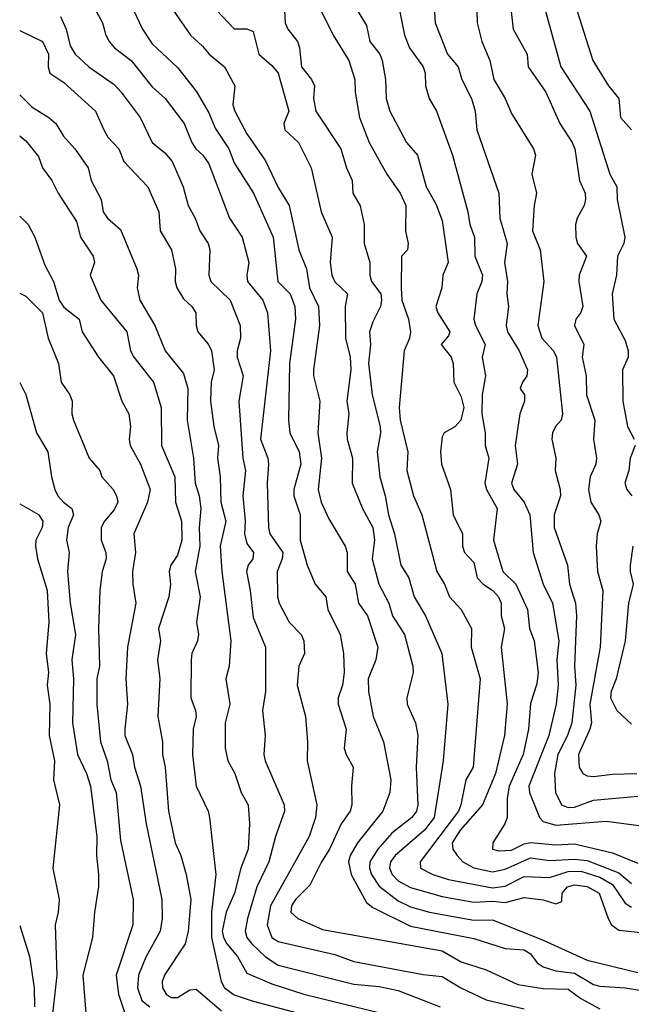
# Model space of a CAD drawing. Header units: metres. Extents: x -46681 to -43747, y -240911 to -237677.
# Tile 121 of 256: x -46681 to -46633, y -240019 to -239941. Entities that reach past the tile are written whole.
import ezdxf

# ---------------------------------------------------------------- set-up
doc = ezdxf.new("R2010")
doc.units = ezdxf.units.M
doc.layers.add('CONTOUR_INDEX', color=1, linetype='Continuous')
doc.layers.add('CONTOUR_INTER', color=3, linetype='Continuous')

msp = doc.modelspace()

# ---------------------------------------------------------------- linework, layer by layer
at = {"layer": 'CONTOUR_INDEX'}
for points, elevation in [([(-46642.371, -239938.02), (-46641.976, -239941.52), (-46640.864, -239943.52), (-46640.786, -239944.52), (-46639.38, -239946.52), (-46638.276, -239949.02), (-46637.282, -239950.52), (-46637.067, -239951.02), (-46636.696, -239953.52), (-46636.268, -239954.52), (-46636.219, -239955.02), (-46636.347, -239955.52), (-46636.887, -239956.52), (-46637.016, -239957.02), (-46637, -239958.02), (-46636.869, -239958.52), (-46636.163, -239959.52), (-46636.731, -239961.02), (-46636.765, -239961.52), (-46636.438, -239963.52), (-46636.595, -239963.979), (-46636.99, -239964.52), (-46637.106, -239965.02), (-46636.357, -239966.52), (-46636.499, -239967.52), (-46636.175, -239969.02), (-46636.149, -239970.52), (-46635.483, -239972.52), (-46635.6, -239974.02), (-46635.356, -239975.52), (-46635.417, -239976.02), (-46635.861, -239977.02), (-46635.986, -239978.02), (-46635.809, -239979.02), (-46635.177, -239980.02), (-46635.027, -239980.52), (-46635.295, -239981.52), (-46635.393, -239982.52), (-46635.272, -239984.52), (-46634.856, -239986.02), (-46635.057, -239990.52), (-46635.88, -239995.02), (-46635.768, -239996.52), (-46635.879, -239997.02), (-46636.779, -239999.02), (-46636.73, -240000.02), (-46636.437, -240000.52), (-46636.095, -240000.72), (-46635.595, -240000.76), (-46634.095, -240000.572), (-46632.166, -240000.52)], 115), ([(-46675.348, -239939.52), (-46674.534, -239941.02), (-46674.264, -239942.02), (-46673.995, -239942.52), (-46673.588, -239943.02), (-46672.265, -239944.02), (-46670.595, -239946.113), (-46669.559, -239947.02), (-46668.042, -239949.02), (-46667.446, -239950.52), (-46667.125, -239951.02), (-46666.566, -239951.52), (-46666.095, -239952.208), (-46664.448, -239956.52), (-46663.458, -239958.02), (-46662.915, -239960.02), (-46663.074, -239961.02), (-46663.031, -239961.52), (-46661.82, -239963.02), (-46661.458, -239964.02), (-46661.205, -239967.02), (-46662, -239974.02), (-46661.418, -239975.52), (-46661.369, -239976.02), (-46661.472, -239977.52), (-46661.371, -239981.02), (-46661.265, -239981.52), (-46660.217, -239983.02), (-46660.278, -239983.52), (-46660.688, -239984.52), (-46660.66, -239986.52), (-46660.518, -239987.02), (-46659.738, -239988.52), (-46658.785, -239989.52), (-46658.554, -239990.02), (-46658.517, -239991.02), (-46658.968, -239992.02), (-46659.084, -239993.52), (-46658.437, -239996.02), (-46658.266, -239998.02), (-46658.291, -239999.52), (-46657.527, -240003.02), (-46657.633, -240004.02), (-46658.138, -240005.52), (-46661.199, -240011.02), (-46661.467, -240012.52), (-46661.095, -240013.516), (-46660.595, -240013.853), (-46656.095, -240014.86), (-46654.595, -240015.417), (-46649.095, -240016.455), (-46647.595, -240016.611), (-46646.123, -240017.52), (-46644.095, -240018.468), (-46641.095, -240019.179)], 125), ([(-46657.215, -239940.02), (-46656.245, -239942.02), (-46654.986, -239944.02), (-46654.532, -239945.52), (-46654.485, -239946.52), (-46654.142, -239948.52), (-46653.373, -239950.52), (-46651.986, -239953.02), (-46650.922, -239954.52), (-46650.468, -239955.52), (-46650.515, -239957.52), (-46650.28, -239958.52), (-46650.355, -239959.02), (-46650.831, -239959.52), (-46650.86, -239962.02), (-46650.793, -239963.02), (-46650.279, -239964.52), (-46650.108, -239965.52), (-46650.186, -239966.02), (-46650.618, -239967.02), (-46651, -239971.52), (-46650.924, -239972.52), (-46650.318, -239975.02), (-46650.389, -239976.52), (-46649.859, -239978.52), (-46649.206, -239980.02), (-46648.022, -239984.52), (-46647.408, -239985.52), (-46647.02, -239986.52), (-46646.085, -239987.52), (-46645.274, -239989.02), (-46645.297, -239990.52), (-46644.586, -239993.02), (-46645.151, -240000.02), (-46645.712, -240001.02), (-46646.106, -240003.02), (-46646.314, -240003.52), (-46649.352, -240007.52), (-46649.325, -240008.02), (-46648.328, -240008.52), (-46647.095, -240008.913), (-46643.595, -240009.581), (-46642.595, -240009.456), (-46641.095, -240008.683), (-46639.095, -240008.755), (-46637.595, -240008.295), (-46636.595, -240008.267), (-46635.095, -240008.739), (-46634.095, -240009.325), (-46633.095, -240010.794), (-46632.595, -240011.114)], 120), ([(-46681.095, -239956.366), (-46680.431, -239957.02), (-46679.888, -239958.02), (-46679.095, -239960.233), (-46678.424, -239961.52), (-46677.966, -239963.02), (-46677.595, -239963.569), (-46676.39, -239964.52), (-46676.154, -239965.52), (-46674.851, -239967.52), (-46673.667, -239969.02), (-46672.984, -239971.02), (-46672.45, -239972.02), (-46672.309, -239973.02), (-46672.412, -239974.02), (-46672.343, -239974.52), (-46671.508, -239976.02), (-46670.744, -239978.02), (-46670.963, -239979.02), (-46672.047, -239981.52), (-46671.9, -239983.02), (-46672.139, -239984.52), (-46672.127, -239985.52), (-46671.898, -239987.02), (-46672.546, -239990.52), (-46672.671, -239993.02), (-46672.538, -239995.02), (-46672.765, -239997.02), (-46672.771, -239997.52), (-46672.155, -239999.02), (-46671.996, -240000.02), (-46671.527, -240001.52), (-46671.069, -240004.52), (-46669.816, -240010.52), (-46669.807, -240012.02), (-46669.965, -240013.02), (-46671.095, -240015.075), (-46671.679, -240016.52), (-46671.76, -240017.52), (-46671.409, -240018.52), (-46670.772, -240019.02)], 130)]:
    msp.add_lwpolyline(points, dxfattribs=dict(at, elevation=elevation))
at = {"layer": 'CONTOUR_INTER'}
for points, elevation in [([(-46648.444, -239936.52), (-46648.147, -239941.02), (-46647.163, -239943.52), (-46646.316, -239944.52), (-46646.037, -239945.52), (-46645.28, -239947.02), (-46644.991, -239948.02), (-46644.859, -239949.52), (-46643.112, -239954.52), (-46643.027, -239956.52), (-46642.446, -239958.52), (-46642.66, -239960.02), (-46642.419, -239961.52), (-46642.465, -239962.52), (-46642.327, -239963.52), (-46642.524, -239965.02), (-46642.418, -239965.52), (-46641.485, -239967.02), (-46640.824, -239968.52), (-46640.879, -239969.02), (-46641.235, -239969.52), (-46641.4, -239970.02), (-46641.071, -239970.52), (-46641.062, -239971.02), (-46641.437, -239972.02), (-46641.801, -239974.52), (-46641.617, -239976.02), (-46642.098, -239977.52), (-46641.915, -239978.02), (-46641.083, -239979.02), (-46640.641, -239980.02), (-46640.38, -239983.02), (-46639.583, -239985.52), (-46638.851, -239987.02), (-46638.356, -239990.02), (-46638.494, -239991.52), (-46638.393, -239993.52), (-46638.545, -239995.02), (-46639.144, -239997.52), (-46640.733, -240001.52), (-46640.678, -240002.02), (-46639.886, -240004.02), (-46639.595, -240004.316), (-46638.595, -240004.612), (-46634.595, -240004.3), (-46631.595, -240004.71)], 117), ([(-46644.934, -239937.02), (-46644.829, -239941.02), (-46644.455, -239942.52), (-46643.81, -239944.02), (-46643.487, -239945.52), (-46642.609, -239947.02), (-46642.095, -239948.214), (-46640.366, -239951.02), (-46640.207, -239951.52), (-46640.481, -239953.02), (-46640.129, -239954.52), (-46640.309, -239955.52), (-46640.426, -239957.52), (-46639.835, -239959.02), (-46639.54, -239961.52), (-46640.019, -239965.02), (-46639.691, -239966.02), (-46638.772, -239967.02), (-46638.538, -239967.52), (-46638.068, -239972.02), (-46638.159, -239972.52), (-46638.615, -239973.02), (-46638.861, -239973.52), (-46638.908, -239974.02), (-46638.58, -239975.52), (-46638.633, -239976.52), (-46638.244, -239978.02), (-46638.227, -239978.52), (-46638.729, -239980.02), (-46638.713, -239981.02), (-46637.67, -239984.02), (-46637.5, -239985.52), (-46637.035, -239987.02), (-46636.948, -239988.02), (-46637.094, -239992.02), (-46636.991, -239993.52), (-46637.322, -239996.52), (-46637.672, -239997.52), (-46638.417, -239999.02), (-46638.69, -240000.52), (-46638.618, -240002.02), (-46638.144, -240003.02), (-46637.595, -240003.231), (-46637.095, -240003.183), (-46635.595, -240002.627), (-46632.095, -240002.331)], 116), ([(-46639.686, -239939.02), (-46638.193, -239944.52), (-46635.896, -239948.02), (-46634.291, -239953.02), (-46633.74, -239954.02), (-46633.725, -239955.02), (-46633.103, -239958.02), (-46633.186, -239958.52), (-46633.698, -239959.52), (-46633.769, -239961.02), (-46634.106, -239962.52), (-46633.973, -239964.52), (-46633.095, -239966.198), (-46632.838, -239967.02), (-46632.841, -239967.52), (-46633.301, -239968.52), (-46633.276, -239971.02), (-46632.897, -239973.02), (-46632.382, -239974.02)], 114), ([(-46637.074, -239939.52), (-46635.654, -239944.02), (-46634.413, -239946.02), (-46633.582, -239947.02), (-46633.455, -239948.52), (-46632.595, -239949.512)], 113), ([(-46677.851, -239940.52), (-46677.397, -239941.52), (-46677.095, -239942.864), (-46676.704, -239943.52), (-46675.615, -239944.52), (-46673.595, -239945.929), (-46673.045, -239946.52), (-46671.533, -239948.52), (-46670.595, -239950.504), (-46669.595, -239951.339), (-46669.002, -239952.02), (-46668.13, -239954.02), (-46667.742, -239955.52), (-46667.186, -239956.52), (-46666.815, -239957.52), (-46666.158, -239958.52), (-46666.02, -239959.02), (-46666.103, -239961.02), (-46665.941, -239961.52), (-46664.412, -239963.02), (-46663.61, -239965.02), (-46663.578, -239966.02), (-46663.847, -239967.02), (-46663.849, -239967.52), (-46663.387, -239969.02), (-46663.731, -239971.02), (-46663.413, -239975.52), (-46663.181, -239976.52), (-46663.391, -239978.52), (-46663.209, -239980.52), (-46663.269, -239981.52), (-46663.095, -239982.305), (-46662.546, -239983.02), (-46662.6, -239983.52), (-46662.974, -239984.02), (-46663.12, -239984.52), (-46662.819, -239986.02), (-46662.595, -239988.164), (-46661.614, -239990.52), (-46661.603, -239994.02), (-46661.831, -239995.52), (-46661.626, -239997.52), (-46661.727, -239999.02), (-46661.621, -239999.52), (-46660.129, -240003.02), (-46660.098, -240003.52), (-46660.818, -240005.52), (-46661.353, -240007.52), (-46662.293, -240009.52), (-46663.033, -240012.02), (-46663.219, -240013.02), (-46663.087, -240013.52), (-46662.696, -240014.02), (-46661.595, -240015.061), (-46660.595, -240015.716), (-46654.595, -240017.226), (-46652.595, -240017.413), (-46651.095, -240017.727), (-46647.763, -240019.02)], 126), ([(-46672.071, -239940.02), (-46671.357, -239941.52), (-46670.595, -239942.694), (-46668.595, -239944.565), (-46667.095, -239946.459), (-46666.095, -239948.152), (-46665.595, -239949.391), (-46664.52, -239951.02), (-46664.095, -239952.139), (-46662.555, -239954.52), (-46660.988, -239958.02), (-46660.616, -239961.52), (-46659.658, -239962.52), (-46659.268, -239963.52), (-46659.236, -239964.52), (-46659.713, -239968.02), (-46659.791, -239972.52), (-46659.676, -239973.52), (-46658.929, -239975.02), (-46658.803, -239976.02), (-46659.37, -239978.02), (-46659.355, -239978.52), (-46658.852, -239980.02), (-46658.849, -239982.02), (-46658.309, -239984.02), (-46657.661, -239985.52), (-46656.827, -239986.52), (-46656.671, -239987.52), (-46655.678, -239989.52), (-46655.43, -239991.02), (-46655.36, -239992.52), (-46655.494, -239993.52), (-46655.845, -239994.52), (-46655.831, -239995.02), (-46655.208, -239997.02), (-46655.362, -239998.52), (-46655.215, -239999.02), (-46654.642, -240000.02), (-46654.79, -240001.52), (-46654.757, -240003.02), (-46654.894, -240003.52), (-46655.609, -240004.52), (-46656.525, -240006.52), (-46657.167, -240007.52), (-46658.095, -240009.375), (-46659.228, -240010.52), (-46659.536, -240011.02), (-46659.584, -240011.52), (-46659.04, -240012.02), (-46657.095, -240012.894), (-46647.595, -240014.588), (-46646.095, -240015.45), (-46644.095, -240016.073), (-46641.595, -240017.254), (-46639.595, -240017.577), (-46637.595, -240017.613), (-46636.595, -240018.364), (-46635.095, -240019.182)], 124), ([(-46668.914, -239940.02), (-46667.552, -239942.02), (-46666.595, -239942.876), (-46666.077, -239943.52), (-46664.845, -239944.52), (-46664.028, -239946.02), (-46664.187, -239947.52), (-46664.047, -239948.02), (-46663.095, -239949.837), (-46661.595, -239951.959), (-46660.595, -239954.076), (-46659.727, -239955.52), (-46658.955, -239959.02), (-46658.352, -239960.52), (-46658.113, -239962.02), (-46657.391, -239963.52), (-46657.314, -239965.02), (-46657.807, -239968.52), (-46657.807, -239969.02), (-46657.306, -239971.02), (-46657.444, -239973.52), (-46657.159, -239975.52), (-46657.44, -239978.02), (-46657.188, -239979.02), (-46656.595, -239980.332), (-46655.28, -239982.52), (-46655.142, -239983.02), (-46655.122, -239984.52), (-46654.497, -239985.52), (-46654.223, -239987.02), (-46653.521, -239988.02), (-46652.689, -239990.52), (-46652.847, -239991.52), (-46653.462, -239993.02), (-46653.441, -239994.02), (-46653.08, -239996.02), (-46652.254, -239998.02), (-46651.66, -240001.02), (-46651.745, -240002.02), (-46652.305, -240003.52), (-46654.32, -240006.02), (-46654.894, -240007.02), (-46655.035, -240007.52), (-46654.801, -240008.52), (-46653.595, -240010.744), (-46653.095, -240011.153), (-46650.095, -240012.616), (-46645.095, -240013.594), (-46642.595, -240014.391), (-46641.095, -240014.501), (-46640.595, -240014.82), (-46640.073, -240015.52), (-46639.595, -240015.86), (-46638.595, -240016.155), (-46637.095, -240016.339), (-46635.595, -240017.258), (-46635.095, -240017.386), (-46633.095, -240017.506), (-46631.595, -240017.737)], 123), ([(-46665.5, -239940.02), (-46664.095, -239941.494), (-46663.095, -239941.503), (-46662.595, -239941.708), (-46662.128, -239943.52), (-46661.095, -239944.414), (-46660.595, -239945.023), (-46659.766, -239948.02), (-46660.143, -239949.02), (-46660.073, -239949.52), (-46658.991, -239950.52), (-46657.987, -239952.52), (-46657.191, -239956.02), (-46656.316, -239958.02), (-46656.49, -239960.02), (-46656.358, -239961.02), (-46656.095, -239961.564), (-46655.106, -239962.52), (-46655.3, -239963.52), (-46655.263, -239966.02), (-46654.887, -239967.52), (-46654.841, -239968.52), (-46655.144, -239971.02), (-46654.993, -239972.02), (-46655.158, -239973.52), (-46655.131, -239974.02), (-46654.713, -239975.52), (-46654.72, -239977.52), (-46653.908, -239979.52), (-46653.095, -239981.02), (-46652.97, -239982.02), (-46653.16, -239983.52), (-46652.617, -239985.52), (-46651.825, -239987.02), (-46651.543, -239988.02), (-46650.596, -239989.52), (-46649.91, -239992.02), (-46649.896, -239992.52), (-46650.397, -239994.52), (-46650.374, -239995.02), (-46649.716, -239996.52), (-46649.52, -239997.52), (-46649.664, -240000.02), (-46649.516, -240003.02), (-46649.628, -240003.52), (-46649.991, -240004.02), (-46651.595, -240005.256), (-46652.705, -240006.52), (-46653.344, -240007.52), (-46653.367, -240008.02), (-46653.21, -240008.52), (-46652.595, -240009.454), (-46651.095, -240010.616), (-46650.095, -240011.094), (-46648.595, -240011.517), (-46645.095, -240012.148), (-46643.595, -240012.121), (-46639.595, -240013.723), (-46636.095, -240015.316), (-46632.095, -240016.284)], 122), ([(-46660.098, -239940.02), (-46660.055, -239941.02), (-46659.839, -239941.52), (-46659.077, -239942.52), (-46658.911, -239943.02), (-46658.757, -239944.52), (-46657.945, -239945.52), (-46657.725, -239946.02), (-46657.788, -239947.02), (-46657.607, -239948.02), (-46655.639, -239951.02), (-46655.188, -239952.52), (-46654.737, -239953.52), (-46654.677, -239954.52), (-46654.095, -239955.531), (-46653.77, -239957.02), (-46653.777, -239958.52), (-46653.336, -239960.02), (-46653.337, -239961.02), (-46653.207, -239961.52), (-46652.472, -239962.52), (-46652.419, -239963.02), (-46652.473, -239963.52), (-46653.095, -239964.717), (-46653.348, -239965.52), (-46653.286, -239966.52), (-46653.444, -239968.02), (-46653.143, -239970.52), (-46652.507, -239973.02), (-46652.478, -239973.52), (-46652.753, -239975.02), (-46652.531, -239977.02), (-46652.105, -239978.52), (-46651.857, -239980.02), (-46651.374, -239981.52), (-46650.863, -239984.02), (-46650.245, -239985.02), (-46649.806, -239986.52), (-46648.924, -239988.02), (-46647.63, -239991.02), (-46647.141, -239995.02), (-46647.508, -239999.52), (-46648.227, -240004.02), (-46648.99, -240005.02), (-46651.336, -240007.02), (-46651.684, -240007.52), (-46651.772, -240008.02), (-46651.55, -240008.52), (-46651.093, -240009.02), (-46650.095, -240009.563), (-46647.595, -240010.281), (-46645.095, -240010.714), (-46643.595, -240010.654), (-46642.595, -240010.751), (-46641.095, -240010.353), (-46639.595, -240010.541), (-46638.595, -240010.842), (-46638.095, -240010.658), (-46638.088, -240010.02), (-46637.672, -240009.52), (-46637.095, -240009.352), (-46636.095, -240009.479), (-46635.138, -240010.02), (-46634.443, -240012.02), (-46634.159, -240012.52), (-46633.595, -240012.947), (-46631.595, -240013.16)], 121), ([(-46654.323, -239940.02), (-46653.595, -239941.239), (-46653.334, -239942.52), (-46652.537, -239943.52), (-46652.342, -239944.02), (-46652.084, -239945.52), (-46652.044, -239947.02), (-46651.745, -239948.02), (-46650.436, -239950.52), (-46649.556, -239951.52), (-46648.873, -239954.02), (-46648.095, -239955.363), (-46647.595, -239956.704), (-46647.12, -239960.02), (-46647.531, -239961.02), (-46647.616, -239962.02), (-46648.092, -239963.52), (-46647.942, -239964.02), (-46646.991, -239965.52), (-46647.095, -239965.827), (-46647.67, -239966.52), (-46646.873, -239967.52), (-46646.723, -239968.02), (-46646.677, -239969.52), (-46646.095, -239970.665), (-46645.891, -239971.52), (-46646.114, -239972.52), (-46646.595, -239973.051), (-46647.425, -239973.52), (-46647.595, -239973.834), (-46647.734, -239975.02), (-46647.649, -239976.02), (-46646.947, -239978.02), (-46646.72, -239980.02), (-46645.981, -239981.52), (-46645.978, -239982.52), (-46645.828, -239983.02), (-46645.095, -239983.808), (-46644.818, -239985.02), (-46644.341, -239985.52), (-46643.589, -239986.02), (-46643.132, -239986.52), (-46642.915, -239987.02), (-46642.91, -239988.02), (-46642.662, -239989.02), (-46642.906, -239990.52), (-46642.436, -239995.02), (-46642.66, -239997.52), (-46643.379, -240000.52), (-46644.389, -240003.02), (-46646.165, -240005.02), (-46646.798, -240006.02), (-46646.759, -240006.52), (-46646.399, -240007.02), (-46645.946, -240007.52), (-46645.095, -240008), (-46643.595, -240008.323), (-46642.595, -240008.097), (-46640.595, -240007.217), (-46639.095, -240007.431), (-46637.095, -240007.303), (-46636.095, -240007.425), (-46633.595, -240008.41), (-46632.595, -240009.247)], 119), ([(-46650.971, -239940.02), (-46650.59, -239942.02), (-46650.184, -239943.02), (-46649.092, -239944.52), (-46648.945, -239945.02), (-46648.905, -239946.02), (-46648.635, -239947.02), (-46648.033, -239948.02), (-46646.782, -239951.52), (-46645.562, -239956.02), (-46645.393, -239957.02), (-46645.033, -239958.02), (-46645.019, -239959.52), (-46644.411, -239961.02), (-46644.453, -239961.52), (-46644.848, -239962.52), (-46645.074, -239964.52), (-46644.964, -239965.02), (-46644.199, -239966.52), (-46644.421, -239967.52), (-46644.153, -239969.02), (-46644.424, -239970.52), (-46644.451, -239972.02), (-46644.183, -239973.52), (-46644.193, -239974.52), (-46643.894, -239975.52), (-46644.203, -239977.52), (-46644.071, -239978.02), (-46643.241, -239979.52), (-46643.518, -239982.02), (-46642.79, -239984.52), (-46641.743, -239985.52), (-46640.834, -239987.52), (-46640.677, -239989.02), (-46640.301, -239990.02), (-46639.981, -239992.52), (-46640.095, -239993.43), (-46640.595, -239994.972), (-46640.764, -239997.02), (-46641.185, -239999.02), (-46642.288, -240001.52), (-46642.435, -240002.52), (-46642.433, -240004.02), (-46642.615, -240004.52), (-46643.577, -240006.02), (-46643.602, -240006.52), (-46643.095, -240006.656), (-46642.095, -240006.601), (-46641.095, -240006.088), (-46640.595, -240005.998), (-46638.595, -240006.189), (-46637.095, -240006.09), (-46634.095, -240006.825), (-46632.095, -240007.64)], 118), ([(-46681.095, -239941.636), (-46679.274, -239942.52), (-46678.814, -239943.52), (-46678.842, -239944.52), (-46678.709, -239945.02), (-46677.595, -239945.761), (-46675.074, -239948.02), (-46674.435, -239949.52), (-46674.095, -239950.095), (-46673.221, -239951.02), (-46672.826, -239952.02), (-46670.922, -239954.02), (-46670.073, -239956.02), (-46669.945, -239957.52), (-46669.053, -239959.02), (-46668.746, -239960.52), (-46668.77, -239961.52), (-46668.644, -239962.02), (-46668.095, -239962.903), (-46667.437, -239963.52), (-46667.124, -239964.02), (-46667.106, -239965.02), (-46666.961, -239965.52), (-46666.127, -239966.52), (-46665.89, -239967.02), (-46665.663, -239968.52), (-46665.925, -239969.52), (-46665.966, -239971.02), (-46665.701, -239973.02), (-46665.321, -239974.52), (-46665.401, -239975.52), (-46665.205, -239977.02), (-46665.134, -239979.02), (-46664.761, -239980.52), (-46665.2, -239982.52), (-46665.079, -239984.52), (-46664.366, -239990.02), (-46664.476, -239992.02), (-46664.753, -239993.02), (-46664.433, -239995.02), (-46664.802, -239996.52), (-46664.812, -239998.52), (-46664.595, -239999.531), (-46664.039, -240000.52), (-46663.538, -240002.02), (-46662.991, -240003.02), (-46662.877, -240004.52), (-46662.988, -240006.52), (-46663.558, -240008.02), (-46664.056, -240010.02), (-46664.72, -240011.52), (-46665.044, -240013.02), (-46664.939, -240013.52), (-46664.661, -240014.02), (-46663.82, -240015.02), (-46663.095, -240016.352), (-46661.095, -240017.203), (-46658.575, -240018.02), (-46652.095, -240019.596)], 127), ([(-46681.095, -239946.742), (-46680.095, -239947.726), (-46678.778, -239948.52), (-46678.223, -239949.02), (-46677.63, -239950.02), (-46676.722, -239951.02), (-46675.672, -239952.52), (-46675.426, -239953.52), (-46674.643, -239955.02), (-46674.487, -239956.02), (-46674.143, -239956.52), (-46673.095, -239957.404), (-46671.811, -239960.52), (-46671.676, -239961.02), (-46671.776, -239962.02), (-46671.568, -239963.02), (-46670.379, -239965.02), (-46669.549, -239967.02), (-46668.095, -239968.819), (-46667.754, -239970.02), (-46667.806, -239972.52), (-46667.326, -239975.52), (-46667.183, -239977.52), (-46666.863, -239978.52), (-46666.735, -239979.52), (-46666.877, -239981.02), (-46666.8, -239982.52), (-46667.191, -239984.52), (-46666.781, -239986.52), (-46667.086, -239988.52), (-46666.924, -239989.52), (-46667.002, -239990.02), (-46667.443, -239991.02), (-46667.492, -239991.52), (-46667.529, -239994.52), (-46667.153, -239995.52), (-46667.101, -239996.02), (-46667.351, -239997.02), (-46667.398, -239999.02), (-46667.098, -240001.52), (-46666.154, -240003.52), (-46666.052, -240004.02), (-46665.555, -240008.52), (-46665.873, -240011.52), (-46665.896, -240013.52), (-46665.117, -240017.02), (-46664.843, -240017.52), (-46664.095, -240018.063), (-46662.595, -240018.567), (-46654.595, -240020.694)], 128), ([(-46681.095, -239949.984), (-46680.595, -239950.382), (-46679.595, -239951.623), (-46679.286, -239952.52), (-46678.538, -239953.52), (-46678.047, -239954.52), (-46676.595, -239956.776), (-46676.285, -239958.02), (-46675.26, -239959.52), (-46675.163, -239960.02), (-46675.501, -239961.02), (-46674.66, -239963.02), (-46672.595, -239965.52), (-46672.309, -239967.02), (-46672.049, -239967.52), (-46670.498, -239969.52), (-46669.872, -239971.52), (-46669.838, -239974.52), (-46668.794, -239977.02), (-46668.749, -239979.02), (-46668.26, -239980.52), (-46668.239, -239982.02), (-46668.595, -239983.21), (-46669.12, -239984.02), (-46669.242, -239984.52), (-46669.136, -239985.52), (-46669.268, -239986.52), (-46670.08, -239989.02), (-46669.935, -239990.02), (-46670.18, -239991.52), (-46669.989, -239993.02), (-46670.14, -239996.02), (-46669.765, -239998.02), (-46669.773, -239999.02), (-46669.556, -240000.02), (-46669.304, -240003.52), (-46668.766, -240006.02), (-46668.307, -240007.02), (-46667.885, -240008.52), (-46667.537, -240010.52), (-46667.74, -240013.02), (-46667.982, -240014.02), (-46669.595, -240016.445), (-46669.807, -240017.02), (-46669.76, -240017.52), (-46669.474, -240018.02), (-46669.095, -240018.27), (-46668.595, -240018.29), (-46667.595, -240017.666), (-46667.095, -240017.611), (-46665.095, -240019.346)], 129), ([(-46681.095, -239962.451), (-46680.595, -239962.687), (-46679.295, -239964.02), (-46678.824, -239966.02), (-46678.013, -239968.02), (-46677.802, -239969.52), (-46677.114, -239970.52), (-46676.935, -239971.02), (-46676.95, -239972.02), (-46676.834, -239972.52), (-46675.59, -239975.52), (-46674.753, -239976.52), (-46674.58, -239977.02), (-46673.691, -239978.02), (-46673.41, -239978.52), (-46673.305, -239979.02), (-46673.595, -239979.64), (-46674.36, -239980.52), (-46674.635, -239981.02), (-46674.636, -239982.02), (-46674.252, -239983.02), (-46674.232, -239983.52), (-46674.553, -239984.52), (-46674.728, -239986.02), (-46674.85, -239989.02), (-46674.772, -239992.02), (-46674.981, -239993.02), (-46674.979, -239995.02), (-46674.683, -239998.02), (-46674.165, -239999.52), (-46673.868, -240001.02), (-46673.441, -240002.02), (-46673.095, -240005.822), (-46672.101, -240010.52), (-46672.113, -240012.52), (-46673.446, -240016.52), (-46673.27, -240018.02), (-46672.767, -240019.52)], 131), ([(-46681.095, -239969.54), (-46680.595, -239970.488), (-46679.773, -239973.52), (-46678.875, -239975.02), (-46678.583, -239977.02), (-46678.302, -239978.02), (-46678.068, -239978.52), (-46677.634, -239979.02), (-46676.953, -239979.52), (-46676.836, -239980.02), (-46677.246, -239981.02), (-46677.384, -239982.02), (-46677.161, -239983.02), (-46677.299, -239984.52), (-46677.093, -239987.02), (-46676.664, -239989.52), (-46676.97, -239991.52), (-46676.84, -239993.02), (-46676.92, -239996.52), (-46676.524, -239999.02), (-46675.786, -240000.52), (-46675.486, -240001.52), (-46674.975, -240005.52), (-46675.001, -240007.02), (-46674.849, -240008.52), (-46674.854, -240009.52), (-46675.174, -240011.52), (-46675.325, -240013.52), (-46676.085, -240016.52), (-46675.859, -240019.52)], 132), ([(-46632.298, -239974.52), (-46632.697, -239975.52), (-46632.789, -239976.52), (-46633.117, -239977.52), (-46632.952, -239978.02), (-46632.55, -239978.52)], 114), ([(-46681.095, -239979.16), (-46679.595, -239979.991), (-46679.269, -239980.52), (-46679.321, -239981.02), (-46679.805, -239982.02), (-46679.854, -239982.52), (-46679.688, -239983.52), (-46678.921, -239986.02), (-46678.78, -239988.52), (-46678.984, -239991.02), (-46678.82, -239992.52), (-46678.91, -239993.52), (-46678.699, -239995.02), (-46678.765, -239997.52), (-46678.33, -239999.52), (-46678.409, -240001.02), (-46677.95, -240003.02), (-46678.468, -240008.02), (-46677.969, -240010.52), (-46678.044, -240011.52), (-46678.293, -240012.52), (-46678.157, -240016.52), (-46678.61, -240020.52)], 133), ([(-46632.466, -239982.52), (-46632.682, -239984.02), (-46632.688, -239984.52), (-46632.443, -239985.52), (-46632.827, -239987.02), (-46633.087, -239990.02), (-46633.804, -239993.02), (-46634.187, -239994.02), (-46634.241, -239994.52), (-46633.755, -239995.52), (-46632.595, -239996.61)], 114), ([(-46681.095, -240012.578), (-46680.329, -240015.02), (-46679.946, -240017.52), (-46679.911, -240019.02)], 134)]:
    msp.add_lwpolyline(points, dxfattribs=dict(at, elevation=elevation))

doc.saveas('drawing.dxf')
